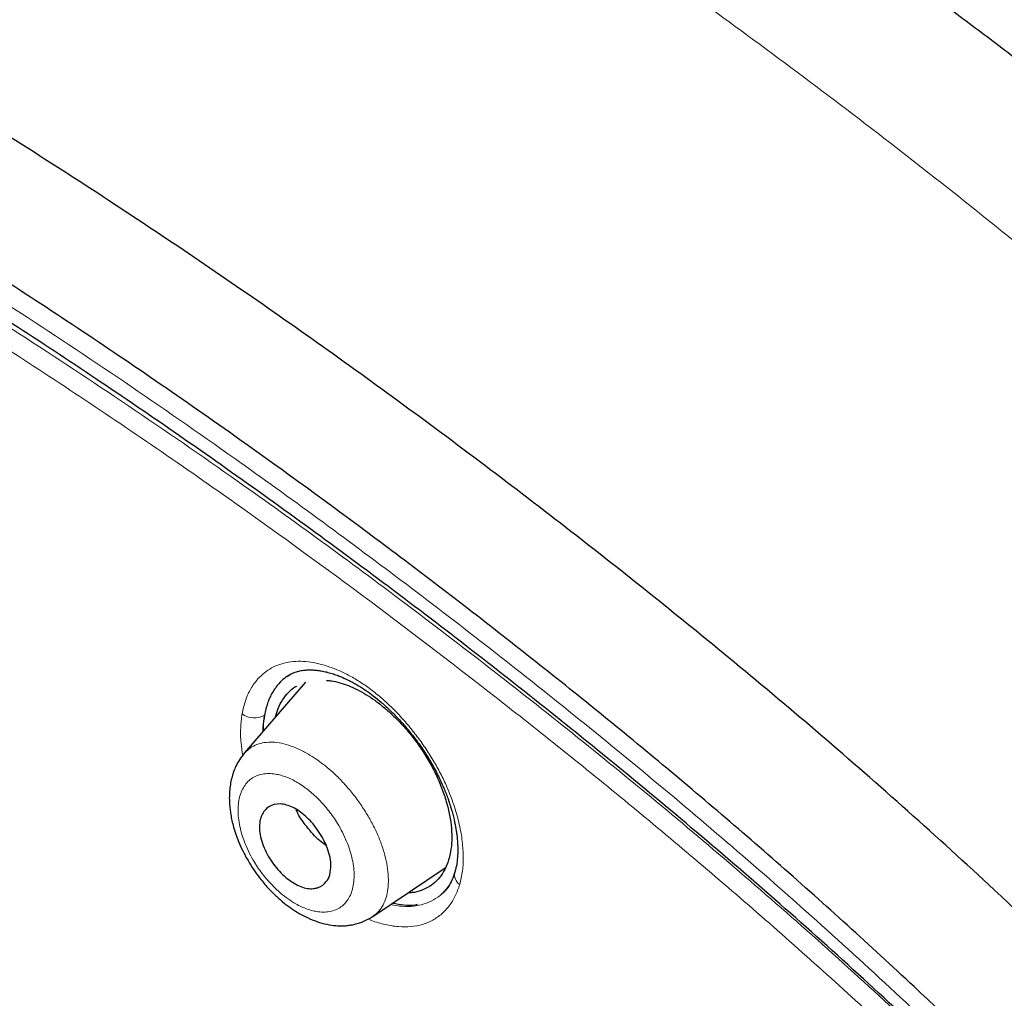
# Model space of a CAD drawing. Header units: millimetres. Extents: x 8 to 830, y 12 to 2106.
# Tile 69 of 256: x 700 to 718, y 732 to 751. Entities that reach past the tile are written whole.
import ezdxf

# ---------------------------------------------------------------- set-up
doc = ezdxf.new("R2010")
doc.units = ezdxf.units.MM

msp = doc.modelspace()

# ---------------------------------------------------------------- linework, layer by layer
at = {"color": 7, "linetype": 'Continuous', "lineweight": 30}
for p, q in [((705.1, 738.054), (703.952, 736.723)), ((704.725, 737.799), (704.724, 737.799)), ((704.725, 737.799), (704.724, 737.799)), ((703.95, 736.715), (703.956, 736.72)), ((706.365, 733.652), (707.728, 734.568)), ((707.425, 734.215), (707.425, 734.215)), ((707.425, 734.215), (707.425, 734.215)), ((707.671, 734.086), (707.664, 734.079)), ((707.666, 734.082), (707.681, 734.095)), ((707.666, 734.082), (707.681, 734.095))]:
    msp.add_line(p, q, dxfattribs=at)
at = {"color": 8, "linetype": 'Continuous', "lineweight": 0}
for centre, radius, start, end in [((704.138, 737.766), 0.381, 233.2407, 300.3725), ((708.123, 734.437), 0.221, 166.3215, 235.4425)]:
    msp.add_arc(centre, radius, start, end, dxfattribs=at)
at = {"color": 7, "linetype": 'Continuous', "lineweight": 30}
for points, knots in [([(734.669, 734.453), (734.494, 734.669), (734.15, 735.094), (733.629, 735.714), (733.12, 736.309), (732.621, 736.877), (732.134, 737.42), (731.659, 737.938), (731.182, 738.45), (730.704, 738.953), (730.227, 739.446), (729.766, 739.914), (729.324, 740.357), (728.864, 740.811), (728.39, 741.273), (727.907, 741.736), (727.455, 742.164), (727.034, 742.558), (726.645, 742.917), (726.29, 743.242), (725.968, 743.534), (725.676, 743.797), (725.421, 744.025), (725.201, 744.22), (725.015, 744.384), (724.855, 744.525), (724.72, 744.644), (724.614, 744.736), (724.535, 744.805), (724.481, 744.852), (724.444, 744.884), (724.416, 744.908), (724.384, 744.937), (724.312, 744.999), (724.191, 745.104), (724.018, 745.254), (723.81, 745.432), (723.569, 745.638), (723.294, 745.872), (722.757, 746.325), (721.96, 746.987), (720.906, 747.843), (719.828, 748.699), (718.808, 749.492), (717.846, 750.224), (716.945, 750.898), (716.024, 751.574), (715.083, 752.251), (714.123, 752.929), (713.144, 753.605), (712.147, 754.279), (711.357, 754.803), (710.778, 755.18), (710.419, 755.413), (710.071, 755.636), (709.744, 755.845), (709.443, 756.036), (709.169, 756.209), (708.92, 756.365), (708.695, 756.505), (708.499, 756.628), (708.329, 756.733), (708.184, 756.822), (708.06, 756.899), (707.957, 756.963), (707.873, 757.014), (707.803, 757.057), (707.722, 757.106), (707.614, 757.172), (707.468, 757.262), (707.287, 757.372), (707.07, 757.504), (706.816, 757.657), (706.526, 757.832), (706.199, 758.028), (705.838, 758.243), (705.441, 758.479), (705.008, 758.734), (704.515, 759.023), (703.976, 759.338), (703.409, 759.668), (702.856, 759.988), (702.32, 760.298), (701.799, 760.597), (701.267, 760.904), (700.723, 761.215), (700.171, 761.529), (699.641, 761.828), (699.147, 762.106), (698.688, 762.362), (698.26, 762.599), (697.842, 762.829), (697.423, 763.058), (696.998, 763.288), (696.516, 763.546), (695.976, 763.832), (695.502, 764.08), (695.142, 764.266), (694.902, 764.389), (694.67, 764.507), (694.465, 764.611), (694.293, 764.697), (694.153, 764.768), (694.033, 764.827), (693.933, 764.877), (693.853, 764.917), (693.785, 764.95), (693.714, 764.985), (693.626, 765.029), (693.512, 765.085), (693.371, 765.154), (693.207, 765.233), (693.031, 765.318), (692.812, 765.424), (692.562, 765.543), (692.287, 765.673), (692.034, 765.791), (691.804, 765.897), (691.598, 765.992), (691.418, 766.074), (691.277, 766.138), (691.166, 766.187), (691.07, 766.231), (690.96, 766.28), (690.829, 766.338), (690.676, 766.406), (690.501, 766.483), (690.199, 766.614), (689.781, 766.793), (689.374, 766.964), (689.09, 767.081), (688.927, 767.147), (688.778, 767.208), (688.649, 767.26), (688.541, 767.303), (688.457, 767.336), (688.389, 767.363), (688.324, 767.389), (688.245, 767.42), (688.149, 767.458), (688.036, 767.502), (687.809, 767.59), (687.491, 767.712), (687.104, 767.857), (686.758, 767.984), (686.442, 768.097), (686.131, 768.207), (685.811, 768.318), (685.473, 768.432), (685.132, 768.545), (684.805, 768.651), (684.503, 768.746), (684.213, 768.835), (683.919, 768.923), (683.608, 769.014), (683.281, 769.106), (683.019, 769.178), (682.826, 769.229), (682.708, 769.26), (682.596, 769.289), (682.485, 769.318), (682.365, 769.348), (682.229, 769.382), (682.081, 769.419), (681.903, 769.461), (681.712, 769.506), (681.515, 769.55), (681.342, 769.588), (681.197, 769.62), (681.076, 769.645), (680.976, 769.665), (680.881, 769.685), (680.778, 769.705), (680.656, 769.729), (680.507, 769.757), (680.333, 769.789), (680.14, 769.823), (679.946, 769.855), (679.73, 769.89), (679.492, 769.925), (679.23, 769.962), (678.97, 769.994), (678.722, 770.023), (678.485, 770.047), (678.247, 770.068), (678.013, 770.085), (677.792, 770.099), (677.587, 770.109), (677.383, 770.117), (677.174, 770.122), (676.955, 770.125), (676.774, 770.124), (676.629, 770.121), (676.529, 770.119), (676.44, 770.116), (676.361, 770.113), (676.282, 770.11), (676.193, 770.105), (676.091, 770.099), (675.943, 770.09), (675.757, 770.075), (675.542, 770.053), (675.338, 770.029), (675.143, 770.002), (674.951, 769.973), (674.759, 769.939), (674.575, 769.903), (674.417, 769.868), (674.288, 769.838), (674.174, 769.81), (674.048, 769.778), (673.912, 769.74), (673.778, 769.701), (673.613, 769.649), (673.416, 769.582), (673.174, 769.492), (672.897, 769.378), (672.68, 769.277), (672.525, 769.2), (672.451, 769.163), (672.358, 769.114), (672.243, 769.052), (672.16, 769.004), (672.115, 768.979)], [0, 0, 0, 0, 0.009169, 0.018067, 0.02665, 0.034921, 0.042906, 0.050616, 0.058058, 0.06594, 0.073503, 0.080747, 0.087675, 0.094289, 0.102254, 0.109715, 0.116678, 0.123144, 0.129118, 0.134507, 0.139424, 0.14387, 0.147846, 0.151054, 0.153874, 0.156308, 0.158356, 0.160018, 0.161108, 0.16193, 0.162485, 0.162778, 0.163191, 0.163958, 0.16606, 0.168676, 0.171804, 0.175445, 0.179597, 0.184254, 0.199731, 0.215545, 0.231702, 0.248211, 0.261426, 0.274917, 0.288713, 0.302817, 0.317229, 0.331946, 0.346964, 0.362277, 0.367737, 0.373233, 0.378571, 0.383533, 0.388119, 0.392259, 0.396038, 0.399455, 0.402511, 0.405019, 0.407218, 0.409108, 0.410689, 0.411962, 0.412928, 0.413903, 0.415642, 0.417874, 0.420636, 0.423929, 0.427835, 0.432291, 0.437297, 0.442851, 0.448953, 0.455601, 0.462797, 0.471734, 0.480515, 0.489034, 0.497295, 0.505309, 0.513081, 0.521929, 0.530437, 0.538605, 0.546431, 0.553302, 0.559885, 0.566245, 0.572701, 0.579292, 0.586019, 0.595106, 0.604433, 0.608163, 0.611929, 0.615672, 0.619037, 0.621549, 0.623744, 0.625624, 0.627186, 0.628433, 0.629411, 0.630371, 0.631748, 0.633541, 0.63575, 0.638377, 0.641249, 0.644024, 0.64871, 0.653052, 0.65705, 0.660702, 0.663981, 0.666828, 0.669241, 0.670697, 0.672099, 0.673837, 0.675927, 0.67837, 0.681164, 0.684278, 0.692862, 0.701201, 0.703925, 0.706613, 0.70905, 0.711145, 0.7129, 0.714315, 0.715198, 0.716205, 0.717489, 0.719051, 0.720889, 0.723005, 0.730099, 0.736449, 0.741994, 0.747131, 0.752084, 0.757353, 0.76303, 0.768894, 0.774379, 0.779422, 0.784055, 0.788966, 0.794248, 0.799799, 0.805545, 0.807651, 0.809659, 0.811568, 0.813385, 0.815385, 0.817713, 0.820364, 0.823021, 0.826849, 0.830253, 0.833232, 0.835851, 0.837812, 0.839535, 0.841046, 0.842788, 0.844916, 0.847406, 0.850608, 0.854064, 0.857562, 0.860865, 0.865493, 0.870182, 0.87484, 0.879361, 0.883494, 0.887593, 0.892135, 0.896125, 0.89963, 0.903236, 0.907268, 0.911045, 0.915147, 0.917167, 0.919058, 0.920698, 0.922086, 0.923406, 0.925056, 0.927016, 0.929046, 0.933299, 0.937294, 0.941021, 0.944613, 0.948187, 0.95172, 0.955348, 0.958514, 0.960531, 0.962617, 0.964885, 0.967585, 0.970207, 0.972362, 0.976719, 0.981066, 0.985597, 0.99175, 0.992733, 0.994011, 0.995649, 0.997645, 1, 1, 1, 1]), ([(745.66, 659.793), (745.764, 660.48), (745.971, 661.845), (745.98, 664.126), (745.839, 666.5), (745.56, 668.959), (745.14, 671.737), (744.556, 674.849), (743.797, 678.294), (742.854, 682.202), (741.733, 686.567), (740.511, 691.367), (739.225, 696.219), (737.786, 701.184), (736.391, 705.441), (735.113, 708.944), (734.037, 711.64), (732.813, 714.414), (731.398, 717.272), (729.843, 720.044), (728.157, 722.696), (726.376, 725.186), (724.413, 727.609), (722.337, 729.916), (720.208, 732.099), (717.695, 734.506), (714.797, 737.084), (711.525, 739.783), (708.262, 742.307), (705.016, 744.673), (701.796, 746.871), (698.615, 748.9), (695.479, 750.78), (692.381, 752.569), (689.295, 754.346), (686.217, 756.051), (683.165, 757.625), (680.16, 759.028), (677.244, 760.204), (675.269, 760.946), (674.312, 761.211), (674.26, 761.225)], [0, 0, 0, 0, 0.023935, 0.047635, 0.071169, 0.094574, 0.117899, 0.148366, 0.178728, 0.20898, 0.250046, 0.291057, 0.332254, 0.37365, 0.415251, 0.436181, 0.457263, 0.478525, 0.500011, 0.521763, 0.540096, 0.558639, 0.577194, 0.595519, 0.613623, 0.631556, 0.658212, 0.684675, 0.711018, 0.737314, 0.763595, 0.789782, 0.815797, 0.841579, 0.86736, 0.893376, 0.919565, 0.94584, 0.972143, 0.998483, 1, 1, 1, 1]), ([(743.45, 659.754), (743.536, 660.303), (743.706, 661.399), (743.755, 663.206), (743.693, 665.094), (743.525, 667.057), (743.274, 669.076), (742.895, 671.534), (742.343, 674.457), (741.591, 677.86), (740.714, 681.472), (739.73, 685.281), (738.696, 689.26), (737.633, 693.26), (736.493, 697.313), (735.227, 701.441), (734.03, 704.96), (732.964, 707.832), (732.094, 710.019), (731.136, 712.244), (730.074, 714.508), (728.887, 716.81), (727.667, 718.948), (726.439, 720.901), (725.24, 722.656), (723.945, 724.39), (722.408, 726.273), (720.622, 728.271), (718.603, 730.357), (716.402, 732.483), (714.029, 734.631), (711.494, 736.787), (708.95, 738.833), (706.405, 740.778), (703.657, 742.781), (700.714, 744.8), (697.589, 746.803), (694.493, 748.666), (691.419, 750.443), (688.356, 752.204), (685.314, 753.882), (682.312, 755.424), (679.564, 756.692), (677.073, 757.715), (674.829, 758.533), (672.65, 759.212), (670.55, 759.73), (668.662, 760.044), (666.993, 760.153), (665.547, 760.068), (664.361, 759.784), (663.429, 759.327), (662.726, 758.745), (662.156, 758.011), (661.664, 757.051), (661.286, 755.835), (661.05, 754.356), (660.959, 752.757), (660.986, 751.069), (661.11, 749.313), (661.377, 746.902), (661.862, 743.795), (662.626, 739.955), (663.522, 736.044), (664.503, 732.091), (665.516, 728.124), (666.494, 724.364), (667.481, 720.778), (668.494, 717.36), (669.615, 713.883), (670.712, 710.777), (671.749, 708.066), (672.685, 705.768), (673.71, 703.433), (674.823, 701.061), (675.666, 699.448), (676.088, 698.641)], [0, 0, 0, 0, 0.011709, 0.0234, 0.035079, 0.046745, 0.058401, 0.070053, 0.08835, 0.106637, 0.124908, 0.145647, 0.166375, 0.187119, 0.207887, 0.228673, 0.249479, 0.259892, 0.270315, 0.28075, 0.291198, 0.301658, 0.31213, 0.319994, 0.327864, 0.335737, 0.343609, 0.354092, 0.364563, 0.37502, 0.38755, 0.400066, 0.41258, 0.425091, 0.437599, 0.45323, 0.468841, 0.484431, 0.499999, 0.515569, 0.531166, 0.546782, 0.562408, 0.574915, 0.587424, 0.599934, 0.612454, 0.624987, 0.635443, 0.645912, 0.656393, 0.664263, 0.672136, 0.680006, 0.687871, 0.698343, 0.708803, 0.71925, 0.729685, 0.740108, 0.750521, 0.771326, 0.792113, 0.81288, 0.833624, 0.854353, 0.875091, 0.892532, 0.909986, 0.927451, 0.944927, 0.955919, 0.966921, 0.977933, 0.988958, 1, 1, 1, 1]), ([(743.45, 659.754), (743.536, 660.303), (743.706, 661.399), (743.755, 663.206), (743.693, 665.094), (743.525, 667.057), (743.274, 669.076), (742.895, 671.534), (742.343, 674.457), (741.591, 677.86), (740.714, 681.472), (739.73, 685.281), (738.696, 689.26), (737.633, 693.26), (736.493, 697.313), (735.227, 701.441), (734.03, 704.96), (732.964, 707.832), (732.094, 710.019), (731.136, 712.244), (730.074, 714.508), (728.887, 716.81), (727.667, 718.948), (726.439, 720.901), (725.24, 722.656), (723.945, 724.39), (722.408, 726.273), (720.622, 728.271), (718.603, 730.357), (716.402, 732.483), (714.029, 734.631), (711.494, 736.787), (708.95, 738.833), (706.405, 740.778), (703.657, 742.781), (700.714, 744.8), (697.589, 746.803), (694.493, 748.666), (691.419, 750.443), (688.356, 752.204), (685.314, 753.882), (682.312, 755.424), (679.564, 756.692), (677.073, 757.715), (674.829, 758.533), (672.65, 759.212), (670.55, 759.73), (668.662, 760.044), (666.993, 760.153), (665.547, 760.068), (664.361, 759.784), (663.429, 759.327), (662.726, 758.745), (662.156, 758.011), (661.664, 757.051), (661.286, 755.835), (661.05, 754.356), (660.959, 752.757), (660.986, 751.069), (661.11, 749.313), (661.377, 746.902), (661.862, 743.795), (662.626, 739.955), (663.522, 736.044), (664.503, 732.091), (665.516, 728.124), (666.494, 724.364), (667.481, 720.778), (668.494, 717.36), (669.615, 713.883), (670.712, 710.777), (671.749, 708.066), (672.685, 705.768), (673.71, 703.433), (674.823, 701.061), (675.666, 699.448), (676.088, 698.641)], [0, 0, 0, 0, 0.011709, 0.0234, 0.035079, 0.046745, 0.058401, 0.070053, 0.08835, 0.106637, 0.124908, 0.145647, 0.166375, 0.187119, 0.207887, 0.228673, 0.249479, 0.259892, 0.270315, 0.28075, 0.291198, 0.301658, 0.31213, 0.319994, 0.327864, 0.335737, 0.343609, 0.354092, 0.364563, 0.37502, 0.38755, 0.400066, 0.41258, 0.425091, 0.437599, 0.45323, 0.468841, 0.484431, 0.499999, 0.515569, 0.531166, 0.546782, 0.562408, 0.574915, 0.587424, 0.599934, 0.612454, 0.624987, 0.635443, 0.645912, 0.656393, 0.664263, 0.672136, 0.680006, 0.687871, 0.698343, 0.708803, 0.71925, 0.729685, 0.740108, 0.750521, 0.771326, 0.792113, 0.81288, 0.833624, 0.854353, 0.875091, 0.892532, 0.909986, 0.927451, 0.944927, 0.955919, 0.966921, 0.977933, 0.988958, 1, 1, 1, 1]), ([(742.571, 660.024), (742.702, 660.656), (742.964, 661.919), (743.037, 664.065), (742.952, 666.326), (742.716, 668.694), (742.334, 671.384), (741.782, 674.409), (741.053, 677.773), (740.132, 681.615), (739.022, 685.93), (737.808, 690.683), (736.538, 695.476), (735.118, 700.36), (733.745, 704.541), (732.485, 707.966), (731.426, 710.584), (730.23, 713.25), (728.864, 715.969), (727.38, 718.581), (725.796, 721.051), (724.143, 723.35), (722.332, 725.59), (720.407, 727.748), (718.409, 729.809), (716.02, 732.109), (713.243, 734.595), (710.095, 737.206), (706.949, 739.656), (703.805, 741.957), (700.673, 744.106), (697.565, 746.096), (694.484, 747.945), (692.448, 749.121), (691.43, 749.71)], [0, 0, 0, 0, 0.027961, 0.055896, 0.083926, 0.111994, 0.13998, 0.176562, 0.213145, 0.249758, 0.299733, 0.349715, 0.399667, 0.449587, 0.499558, 0.524633, 0.549704, 0.574672, 0.599627, 0.624766, 0.645672, 0.666497, 0.687479, 0.708392, 0.729201, 0.750078, 0.781476, 0.812638, 0.843742, 0.874921, 0.906237, 0.937548, 0.968776, 1, 1, 1, 1]), ([(704.754, 738.164), (704.783, 738.182), (704.836, 738.216), (704.925, 738.251), (705.014, 738.274), (705.102, 738.285), (705.178, 738.288), (705.247, 738.286), (705.318, 738.28), (705.401, 738.268), (705.496, 738.248), (705.596, 738.221), (705.69, 738.189), (705.768, 738.158), (705.833, 738.129), (705.893, 738.102), (705.954, 738.071), (706.024, 738.033), (706.117, 737.98), (706.235, 737.904), (706.379, 737.8), (706.531, 737.676), (706.689, 737.532), (706.85, 737.369), (707.012, 737.186), (707.172, 736.984), (707.328, 736.763), (707.473, 736.53), (707.599, 736.295), (707.7, 736.072), (707.786, 735.849), (707.854, 735.635), (707.903, 735.435), (707.93, 735.287), (707.946, 735.171), (707.957, 735.065), (707.963, 734.938), (707.961, 734.796), (707.946, 734.64), (707.922, 734.542), (707.909, 734.489)], [0, 0, 0, 0, 0.0357812, 0.0666572, 0.0926428, 0.114942, 0.1351924, 0.1507103, 0.1676569, 0.1868767, 0.2083885, 0.2312641, 0.2511356, 0.2674292, 0.2801206, 0.2908681, 0.3030328, 0.3167138, 0.3319159, 0.3575845, 0.386013, 0.4161616, 0.4479495, 0.4813831, 0.5164621, 0.5531737, 0.5914968, 0.6314138, 0.6707097, 0.7069009, 0.7399477, 0.7790986, 0.812669, 0.8406667, 0.855698, 0.8753953, 0.8997193, 0.9286215, 0.9620554, 1, 1, 1, 1]), ([(704.754, 738.164), (704.783, 738.182), (704.836, 738.216), (704.925, 738.251), (705.014, 738.274), (705.102, 738.285), (705.178, 738.288), (705.247, 738.286), (705.318, 738.28), (705.401, 738.268), (705.496, 738.248), (705.596, 738.221), (705.69, 738.189), (705.768, 738.158), (705.833, 738.129), (705.893, 738.102), (705.954, 738.071), (706.024, 738.033), (706.117, 737.98), (706.235, 737.904), (706.379, 737.8), (706.531, 737.676), (706.689, 737.532), (706.85, 737.369), (707.012, 737.186), (707.172, 736.984), (707.328, 736.763), (707.473, 736.53), (707.599, 736.295), (707.7, 736.072), (707.786, 735.849), (707.854, 735.635), (707.903, 735.435), (707.93, 735.287), (707.946, 735.171), (707.957, 735.065), (707.963, 734.938), (707.961, 734.796), (707.946, 734.64), (707.922, 734.542), (707.909, 734.489)], [0, 0, 0, 0, 0.0357812, 0.0666572, 0.0926428, 0.114942, 0.1351924, 0.1507103, 0.1676569, 0.1868767, 0.2083885, 0.2312641, 0.2511356, 0.2674292, 0.2801206, 0.2908681, 0.3030328, 0.3167138, 0.3319159, 0.3575845, 0.386013, 0.4161616, 0.4479495, 0.4813831, 0.5164621, 0.5531737, 0.5914968, 0.6314138, 0.6707097, 0.7069009, 0.7399477, 0.7790986, 0.812669, 0.8406667, 0.855698, 0.8753953, 0.8997193, 0.9286215, 0.9620554, 1, 1, 1, 1]), ([(704.797, 738.189), (704.766, 738.17), (704.693, 738.124), (704.584, 738.017), (704.474, 737.865), (704.382, 737.668), (704.348, 737.514), (704.331, 737.437)], [0, 0, 0, 0, 0.129436, 0.3031452, 0.5351348, 0.767454, 1, 1, 1, 1]), ([(704.797, 738.189), (704.766, 738.17), (704.693, 738.124), (704.584, 738.017), (704.474, 737.865), (704.382, 737.668), (704.348, 737.514), (704.331, 737.437)], [0, 0, 0, 0, 0.129436, 0.3031452, 0.5351348, 0.767454, 1, 1, 1, 1]), ([(705.498, 738.09), (705.529, 738.088), (705.609, 738.081), (705.747, 738.048), (705.907, 737.994), (706.072, 737.92), (706.237, 737.828), (706.402, 737.719), (706.565, 737.594), (706.725, 737.452), (706.88, 737.299), (707.028, 737.134), (707.166, 736.961), (707.308, 736.759), (707.448, 736.529), (707.58, 736.269), (707.687, 736.006), (707.769, 735.745), (707.826, 735.491), (707.84, 735.331), (707.847, 735.251)], [0, 0, 0, 0, 0.030995, 0.082044, 0.132595, 0.183235, 0.234342, 0.28505, 0.33593, 0.387532, 0.439153, 0.490066, 0.540778, 0.59179, 0.65893, 0.726586, 0.795907, 0.863685, 0.932123, 1, 1, 1, 1]), ([(705.498, 738.09), (705.529, 738.088), (705.609, 738.081), (705.747, 738.048), (705.907, 737.994), (706.072, 737.92), (706.237, 737.828), (706.402, 737.719), (706.565, 737.594), (706.725, 737.452), (706.88, 737.299), (707.028, 737.134), (707.166, 736.961), (707.308, 736.759), (707.448, 736.529), (707.58, 736.269), (707.687, 736.006), (707.769, 735.745), (707.826, 735.491), (707.84, 735.331), (707.847, 735.251)], [0, 0, 0, 0, 0.030995, 0.082044, 0.132595, 0.183235, 0.234342, 0.28505, 0.33593, 0.387532, 0.439153, 0.490066, 0.540778, 0.59179, 0.65893, 0.726586, 0.795907, 0.863685, 0.932123, 1, 1, 1, 1]), ([(704.538, 737.403), (704.553, 737.457), (704.587, 737.576), (704.668, 737.732), (704.78, 737.868), (704.87, 737.951), (704.929, 737.979), (704.936, 737.982)], [0, 0, 0, 0, 0.212828, 0.466223, 0.716146, 0.966589, 1, 1, 1, 1]), ([(704.538, 737.403), (704.553, 737.457), (704.587, 737.576), (704.668, 737.732), (704.78, 737.868), (704.87, 737.951), (704.929, 737.979), (704.936, 737.982)], [0, 0, 0, 0, 0.212828, 0.466223, 0.716146, 0.966589, 1, 1, 1, 1]), ([(704.331, 737.437), (704.319, 737.361), (704.303, 737.264), (704.306, 737.157), (704.307, 737.134)], [0, 0, 0, 0, 0.792267, 1, 1, 1, 1]), ([(704.331, 737.437), (704.319, 737.361), (704.303, 737.264), (704.306, 737.157), (704.307, 737.134)], [0, 0, 0, 0, 0.792267, 1, 1, 1, 1]), ([(703.95, 736.717), (703.919, 736.678), (703.86, 736.605), (703.796, 736.487), (703.752, 736.382), (703.718, 736.275), (703.693, 736.165), (703.676, 736.039), (703.669, 735.913), (703.672, 735.788), (703.682, 735.673), (703.697, 735.565), (703.719, 735.452), (703.751, 735.324), (703.797, 735.178), (703.862, 735.014), (703.945, 734.838), (704.045, 734.661), (704.153, 734.495), (704.275, 734.331), (704.409, 734.174), (704.555, 734.029), (704.697, 733.906), (704.84, 733.801), (704.985, 733.71), (705.143, 733.627), (705.317, 733.555), (705.498, 733.505), (705.635, 733.485), (705.726, 733.479), (705.778, 733.479), (705.827, 733.48), (705.888, 733.485), (705.971, 733.496), (706.066, 733.518), (706.167, 733.551), (706.267, 733.595), (706.331, 733.635), (706.365, 733.656)], [0, 0, 0, 0, 0.0342381, 0.0635862, 0.088028, 0.1075583, 0.1347052, 0.1608042, 0.1883603, 0.2145587, 0.2377299, 0.258183, 0.2804394, 0.3062039, 0.3354606, 0.368303, 0.4048485, 0.4423845, 0.4778134, 0.5110867, 0.552069, 0.5892488, 0.623446, 0.6569011, 0.689826, 0.7241093, 0.7627765, 0.803748, 0.8406032, 0.8530711, 0.8643909, 0.874563, 0.8850777, 0.9024389, 0.9274233, 0.9483034, 0.9725181, 1, 1, 1, 1]), ([(705.58, 734.636), (705.577, 734.566), (705.572, 734.438), (705.489, 734.288), (705.387, 734.212), (705.277, 734.18), (705.191, 734.173), (705.078, 734.189), (704.91, 734.254), (704.694, 734.406), (704.501, 734.624), (704.377, 734.826), (704.303, 734.988), (704.253, 735.152), (704.233, 735.309), (704.242, 735.447), (704.287, 735.597), (704.403, 735.734), (704.581, 735.781), (704.744, 735.754), (704.904, 735.692), (705.109, 735.548), (705.297, 735.338), (705.424, 735.138), (705.503, 734.973), (705.561, 734.8), (705.573, 734.691), (705.58, 734.636)], [0, 0, 0, 0, 0.0490595, 0.0897759, 0.1468656, 0.1633127, 0.1880074, 0.2191201, 0.2497097, 0.3084352, 0.3695028, 0.4010356, 0.4334462, 0.4666055, 0.500407, 0.5317817, 0.5628694, 0.6249639, 0.6901816, 0.7204987, 0.7494744, 0.8046115, 0.8644545, 0.8964015, 0.9295572, 0.9641697, 1, 1, 1, 1]), ([(705.495, 734.982), (705.461, 735.005), (705.341, 735.087), (705.149, 735.306), (704.982, 735.525), (704.939, 735.635), (704.929, 735.659)], [0, 0, 0, 0, 0.147723, 0.522555, 0.899182, 1, 1, 1, 1]), ([(707.847, 735.251), (707.849, 735.174), (707.852, 735.021), (707.82, 734.811), (707.762, 734.622), (707.678, 734.457), (707.568, 734.32), (707.435, 734.213), (707.279, 734.139), (707.143, 734.101), (707.054, 734.1), (707.03, 734.099)], [0, 0, 0, 0, 0.11894, 0.237922, 0.359024, 0.479466, 0.598132, 0.71698, 0.836061, 0.954753, 1, 1, 1, 1]), ([(707.847, 735.251), (707.849, 735.174), (707.852, 735.021), (707.82, 734.811), (707.762, 734.622), (707.678, 734.457), (707.568, 734.32), (707.435, 734.213), (707.279, 734.139), (707.143, 734.101), (707.054, 734.1), (707.03, 734.099)], [0, 0, 0, 0, 0.11894, 0.237922, 0.359024, 0.479466, 0.598132, 0.71698, 0.836061, 0.954753, 1, 1, 1, 1]), ([(707.909, 734.489), (707.891, 734.437), (707.858, 734.337), (707.792, 734.223), (707.727, 734.138), (707.684, 734.098), (707.664, 734.079)], [0, 0, 0, 0, 0.3002, 0.566701, 0.799764, 1, 1, 1, 1]), ([(707.909, 734.489), (707.891, 734.437), (707.858, 734.337), (707.792, 734.223), (707.739, 734.152), (707.709, 734.123), (707.702, 734.117)], [0, 0, 0, 0, 0.344152, 0.649669, 0.916854, 1, 1, 1, 1]), ([(706.742, 733.906), (706.812, 733.893), (706.958, 733.867), (707.112, 733.865), (707.191, 733.88), (707.206, 733.883)], [0, 0, 0, 0, 0.431918, 0.895059, 1, 1, 1, 1]), ([(706.742, 733.906), (706.812, 733.893), (706.958, 733.867), (707.112, 733.865), (707.191, 733.88), (707.206, 733.883)], [0, 0, 0, 0, 0.431918, 0.895059, 1, 1, 1, 1])]:
    msp.add_open_spline(points, degree=3, knots=knots, dxfattribs=at)
at = {"color": 8, "linetype": 'Continuous', "lineweight": 0}
for points, knots in [([(684.221, 766.667), (684.577, 766.537), (685.5, 766.199), (687.023, 765.574), (688.783, 764.801), (690.57, 763.958), (692.367, 763.058), (694.17, 762.108), (695.974, 761.121), (697.785, 760.1), (699.61, 759.051), (701.446, 757.986), (703.295, 756.893), (705.15, 755.766), (707.015, 754.594), (708.877, 753.378), (710.738, 752.115), (712.594, 750.804), (714.454, 749.437), (716.166, 748.131), (717.726, 746.901), (719.135, 745.759), (720.542, 744.584), (721.944, 743.376), (723.339, 742.133), (724.611, 740.962), (725.759, 739.87), (726.785, 738.867), (727.8, 737.842), (728.803, 736.795), (729.79, 735.727), (730.759, 734.638), (731.708, 733.532), (732.318, 732.78), (732.622, 732.404)], [0, 0, 0, 0, 0.023776, 0.061633, 0.099491, 0.13735, 0.17521, 0.212393, 0.249579, 0.286762, 0.323947, 0.361807, 0.399667, 0.437529, 0.475387, 0.513247, 0.550431, 0.587612, 0.624796, 0.661979, 0.690147, 0.718317, 0.746488, 0.774656, 0.802824, 0.830992, 0.852119, 0.873245, 0.894373, 0.915499, 0.936624, 0.95775, 0.978876, 1, 1, 1, 1]), ([(684.221, 766.667), (684.577, 766.537), (685.5, 766.199), (687.023, 765.574), (688.783, 764.801), (690.57, 763.958), (692.367, 763.058), (694.17, 762.108), (695.974, 761.121), (697.785, 760.1), (699.61, 759.051), (701.446, 757.986), (703.295, 756.893), (705.15, 755.766), (707.015, 754.594), (708.877, 753.378), (710.738, 752.115), (712.594, 750.804), (714.454, 749.437), (716.166, 748.131), (717.726, 746.901), (719.135, 745.759), (720.542, 744.584), (721.944, 743.376), (723.339, 742.133), (724.611, 740.962), (725.759, 739.87), (726.785, 738.867), (727.8, 737.842), (728.803, 736.795), (729.79, 735.727), (730.759, 734.638), (731.708, 733.532), (732.318, 732.78), (732.622, 732.404)], [0, 0, 0, 0, 0.023776, 0.061633, 0.099491, 0.13735, 0.17521, 0.212393, 0.249579, 0.286762, 0.323947, 0.361807, 0.399667, 0.437529, 0.475387, 0.513247, 0.550431, 0.587612, 0.624796, 0.661979, 0.690147, 0.718317, 0.746488, 0.774656, 0.802824, 0.830992, 0.852119, 0.873245, 0.894373, 0.915499, 0.936624, 0.95775, 0.978876, 1, 1, 1, 1]), ([(691.426, 750.019), (692.789, 749.23), (695.507, 747.658), (699.622, 745.116), (703.422, 742.536), (706.901, 739.991), (710.058, 737.534), (713.23, 734.903), (716.035, 732.391), (718.45, 730.065), (720.475, 727.978), (722.427, 725.797), (724.259, 723.53), (725.941, 721.208), (727.558, 718.711), (729.071, 716.07), (730.464, 713.319), (731.686, 710.62), (732.768, 707.973), (734.049, 704.52), (735.442, 700.313), (736.879, 695.4), (738.162, 690.579), (739.385, 685.797), (740.581, 681.137), (741.638, 676.658), (742.498, 672.408), (743.028, 668.889), (743.294, 666.061), (743.367, 663.87), (743.293, 661.779), (743.042, 660.54), (742.916, 659.918)], [0, 0, 0, 0, 0.041621, 0.083027, 0.124254, 0.155187, 0.186259, 0.217684, 0.249258, 0.270278, 0.291311, 0.312423, 0.333508, 0.354515, 0.375614, 0.400882, 0.426039, 0.451271, 0.476543, 0.501735, 0.551843, 0.601883, 0.651941, 0.702019, 0.752119, 0.798831, 0.845298, 0.891449, 0.918531, 0.94558, 0.97268, 1, 1, 1, 1]), ([(691.594, 749.498), (692.938, 748.719), (695.625, 747.162), (699.708, 744.651), (703.498, 742.096), (706.974, 739.56), (710.12, 737.12), (713.261, 734.523), (716.031, 732.052), (718.419, 729.761), (720.421, 727.701), (722.345, 725.551), (724.153, 723.307), (725.799, 720.998), (727.375, 718.514), (728.843, 715.893), (730.189, 713.168), (731.363, 710.503), (732.399, 707.9), (733.672, 704.377), (735.086, 699.987), (736.561, 694.792), (737.882, 689.697), (739.18, 684.639), (740.454, 679.614), (741.564, 674.691), (742.285, 670.597), (742.677, 667.303), (742.813, 664.767), (742.766, 662.353), (742.465, 660.947), (742.314, 660.241)], [0, 0, 0, 0, 0.041423, 0.082782, 0.124134, 0.155297, 0.186603, 0.217844, 0.249056, 0.270029, 0.291034, 0.311941, 0.332858, 0.353998, 0.375089, 0.400281, 0.425487, 0.450587, 0.47556, 0.500487, 0.55394, 0.60745, 0.660879, 0.714259, 0.767673, 0.821184, 0.87479, 0.906052, 0.937244, 0.968478, 1, 1, 1, 1]), ([(691.594, 749.498), (692.938, 748.719), (695.625, 747.162), (699.708, 744.651), (703.498, 742.096), (706.974, 739.56), (710.12, 737.12), (713.261, 734.523), (716.031, 732.052), (718.419, 729.761), (720.421, 727.701), (722.345, 725.551), (724.153, 723.307), (725.799, 720.998), (727.375, 718.514), (728.843, 715.893), (730.189, 713.168), (731.363, 710.503), (732.399, 707.9), (733.672, 704.377), (735.086, 699.987), (736.561, 694.792), (737.882, 689.697), (739.18, 684.639), (740.454, 679.614), (741.564, 674.691), (742.285, 670.597), (742.677, 667.303), (742.813, 664.767), (742.766, 662.353), (742.465, 660.947), (742.314, 660.241)], [0, 0, 0, 0, 0.041423, 0.082782, 0.124134, 0.155297, 0.186603, 0.217844, 0.249056, 0.270029, 0.291034, 0.311941, 0.332858, 0.353998, 0.375089, 0.400281, 0.425487, 0.450587, 0.47556, 0.500487, 0.55394, 0.60745, 0.660879, 0.714259, 0.767673, 0.821184, 0.87479, 0.906052, 0.937244, 0.968478, 1, 1, 1, 1]), ([(741.95, 660.218), (742.077, 660.775), (742.329, 661.886), (742.436, 663.758), (742.41, 665.721), (742.253, 667.777), (741.936, 670.378), (741.403, 673.56), (740.607, 677.344), (739.685, 681.207), (738.686, 685.12), (737.677, 689.052), (736.658, 693.004), (735.567, 697.006), (734.36, 701.078), (733.219, 704.546), (732.201, 707.369), (731.364, 709.519), (730.437, 711.71), (729.406, 713.941), (728.248, 716.208), (727.054, 718.312), (725.85, 720.234), (724.673, 721.959), (723.403, 723.658), (721.904, 725.495), (720.156, 727.448), (718.17, 729.493), (716, 731.577), (713.664, 733.681), (711.169, 735.793), (708.661, 737.8), (706.154, 739.712), (703.454, 741.67), (700.567, 743.64), (697.501, 745.594), (694.458, 747.418), (692.446, 748.584), (691.438, 749.168)], [0, 0, 0, 0, 0.025187, 0.050179, 0.075123, 0.100094, 0.125136, 0.166903, 0.208626, 0.250313, 0.291969, 0.333625, 0.37529, 0.416998, 0.458703, 0.500331, 0.521117, 0.541911, 0.562756, 0.58369, 0.604635, 0.625533, 0.64124, 0.657021, 0.672697, 0.688253, 0.709036, 0.729951, 0.750861, 0.775791, 0.800731, 0.825772, 0.850789, 0.87571, 0.906738, 0.93776, 0.968848, 1, 1, 1, 1]), ([(741.95, 660.218), (742.077, 660.775), (742.329, 661.886), (742.436, 663.758), (742.41, 665.721), (742.253, 667.777), (741.936, 670.378), (741.403, 673.56), (740.607, 677.344), (739.685, 681.207), (738.686, 685.12), (737.677, 689.052), (736.658, 693.004), (735.567, 697.006), (734.36, 701.078), (733.219, 704.546), (732.201, 707.369), (731.364, 709.519), (730.437, 711.71), (729.406, 713.941), (728.248, 716.208), (727.054, 718.312), (725.85, 720.234), (724.673, 721.959), (723.403, 723.658), (721.904, 725.495), (720.156, 727.448), (718.17, 729.493), (716, 731.577), (713.664, 733.681), (711.169, 735.793), (708.661, 737.8), (706.154, 739.712), (703.454, 741.67), (700.567, 743.64), (697.501, 745.594), (694.458, 747.418), (692.446, 748.584), (691.438, 749.168)], [0, 0, 0, 0, 0.025187, 0.050179, 0.075123, 0.100094, 0.125136, 0.166903, 0.208626, 0.250313, 0.291969, 0.333625, 0.37529, 0.416998, 0.458703, 0.500331, 0.521117, 0.541911, 0.562756, 0.58369, 0.604635, 0.625533, 0.64124, 0.657021, 0.672697, 0.688253, 0.709036, 0.729951, 0.750861, 0.775791, 0.800731, 0.825772, 0.850789, 0.87571, 0.906738, 0.93776, 0.968848, 1, 1, 1, 1]), ([(703.91, 737.46), (703.929, 737.546), (703.967, 737.718), (704.07, 737.937), (704.192, 738.108), (704.326, 738.235), (704.463, 738.327), (704.616, 738.395), (704.783, 738.437), (704.963, 738.452), (705.154, 738.442), (705.353, 738.406), (705.559, 738.345), (705.77, 738.26), (705.982, 738.151), (706.195, 738.019), (706.406, 737.864), (706.612, 737.688), (706.812, 737.494), (707.002, 737.285), (707.182, 737.062), (707.35, 736.829), (707.503, 736.588), (707.641, 736.34), (707.773, 736.061), (707.892, 735.753), (707.987, 735.422), (708.047, 735.101), (708.07, 734.796), (708.058, 734.508), (708.018, 734.34), (707.998, 734.256)], [0, 0, 0, 0, 0.0416628, 0.0833939, 0.1251429, 0.156435, 0.1876775, 0.2188665, 0.2500252, 0.281203, 0.3124183, 0.3436629, 0.3749181, 0.4061659, 0.4373987, 0.4686308, 0.4999084, 0.5312188, 0.5625172, 0.5938175, 0.6251152, 0.6563976, 0.6876544, 0.7188876, 0.7501222, 0.7917472, 0.8333546, 0.874973, 0.9166054, 0.9582628, 1, 1, 1, 1]), ([(703.91, 737.46), (703.929, 737.546), (703.967, 737.718), (704.07, 737.937), (704.192, 738.108), (704.326, 738.235), (704.463, 738.327), (704.616, 738.395), (704.783, 738.437), (704.963, 738.452), (705.154, 738.442), (705.353, 738.406), (705.559, 738.345), (705.77, 738.26), (705.982, 738.151), (706.195, 738.019), (706.406, 737.864), (706.612, 737.688), (706.812, 737.494), (707.002, 737.285), (707.182, 737.062), (707.35, 736.829), (707.503, 736.588), (707.641, 736.34), (707.773, 736.061), (707.892, 735.753), (707.987, 735.422), (708.047, 735.101), (708.07, 734.796), (708.058, 734.508), (708.018, 734.34), (707.998, 734.256)], [0, 0, 0, 0, 0.0416628, 0.0833939, 0.1251429, 0.156435, 0.1876775, 0.2188665, 0.2500252, 0.281203, 0.3124183, 0.3436629, 0.3749181, 0.4061659, 0.4373987, 0.4686308, 0.4999084, 0.5312188, 0.5625172, 0.5938175, 0.6251152, 0.6563976, 0.6876544, 0.7188876, 0.7501222, 0.7917472, 0.8333546, 0.874973, 0.9166054, 0.9582628, 1, 1, 1, 1]), ([(703.923, 736.681), (703.91, 736.76), (703.883, 736.939), (703.877, 737.202), (703.899, 737.374), (703.91, 737.46)], [0, 0, 0, 0, 0.283982, 0.641002, 1, 1, 1, 1]), ([(703.923, 736.681), (703.91, 736.76), (703.883, 736.939), (703.877, 737.202), (703.899, 737.374), (703.91, 737.46)], [0, 0, 0, 0, 0.283982, 0.641002, 1, 1, 1, 1]), ([(704.331, 737.437), (704.317, 737.36), (704.3, 737.262), (704.302, 737.152), (704.302, 737.129)], [0, 0, 0, 0, 0.786639, 1, 1, 1, 1]), ([(704.331, 737.437), (704.317, 737.36), (704.3, 737.262), (704.302, 737.152), (704.302, 737.129)], [0, 0, 0, 0, 0.786639, 1, 1, 1, 1]), ([(703.956, 736.72), (703.982, 736.748), (704.04, 736.81), (704.154, 736.874), (704.289, 736.919), (704.44, 736.934), (704.605, 736.921), (704.782, 736.877), (704.967, 736.805), (705.14, 736.715), (705.299, 736.615), (705.44, 736.512), (705.579, 736.397), (705.728, 736.257), (705.886, 736.088), (706.048, 735.889), (706.195, 735.678), (706.326, 735.461), (706.439, 735.24), (706.529, 735.02), (706.596, 734.804), (706.64, 734.596), (706.661, 734.399), (706.658, 734.216), (706.631, 734.049), (706.58, 733.903), (706.504, 733.781), (706.43, 733.699), (706.376, 733.667), (706.361, 733.658)], [0, 0, 0, 0, 0.03296, 0.072647, 0.11224, 0.151696, 0.191056, 0.230636, 0.270443, 0.310342, 0.340238, 0.370033, 0.399684, 0.429218, 0.46873, 0.508431, 0.548248, 0.588088, 0.627874, 0.667588, 0.707257, 0.746928, 0.786604, 0.826267, 0.865906, 0.905553, 0.945295, 0.985151, 1, 1, 1, 1]), ([(703.834, 735.66), (703.835, 735.61), (703.838, 735.509), (703.865, 735.347), (703.91, 735.179), (703.971, 735.009), (704.048, 734.839), (704.133, 734.686), (704.22, 734.552), (704.306, 734.435), (704.398, 734.324), (704.508, 734.208), (704.633, 734.091), (704.775, 733.981), (704.907, 733.897), (705.027, 733.835), (705.133, 733.792), (705.238, 733.761), (705.352, 733.74), (705.471, 733.735), (705.59, 733.751), (705.698, 733.788), (705.792, 733.848), (705.871, 733.928), (705.934, 734.027), (705.98, 734.142), (706.008, 734.272), (706.018, 734.414), (706.01, 734.567), (705.983, 734.728), (705.938, 734.895), (705.876, 735.066), (705.798, 735.236), (705.714, 735.389), (705.626, 735.523), (705.54, 735.64), (705.448, 735.751), (705.35, 735.855), (705.248, 735.952), (705.144, 736.04), (705.037, 736.118), (704.929, 736.186), (704.822, 736.241), (704.716, 736.285), (704.611, 736.316), (704.498, 736.337), (704.379, 736.342), (704.26, 736.326), (704.153, 736.288), (704.059, 736.229), (703.98, 736.149), (703.917, 736.05), (703.871, 735.934), (703.841, 735.805), (703.836, 735.708), (703.834, 735.66)], [0, 0, 0, 0, 0.020681, 0.041592, 0.0624, 0.08326, 0.104222, 0.124868, 0.14049, 0.155999, 0.171561, 0.187338, 0.208413, 0.229131, 0.24986, 0.265358, 0.280843, 0.296474, 0.312402, 0.333189, 0.35414, 0.37492, 0.395622, 0.416562, 0.437428, 0.458478, 0.479252, 0.500099, 0.520883, 0.541596, 0.562598, 0.583407, 0.604327, 0.625069, 0.640585, 0.656281, 0.671869, 0.687506, 0.703159, 0.718815, 0.734516, 0.750006, 0.765551, 0.781032, 0.796624, 0.812501, 0.833487, 0.854208, 0.875031, 0.895673, 0.916384, 0.937517, 0.958295, 0.979232, 1, 1, 1, 1]), ([(707.998, 734.256), (707.973, 734.182), (707.922, 734.035), (707.807, 733.852), (707.665, 733.699), (707.496, 733.581), (707.303, 733.499), (707.087, 733.458), (706.852, 733.457), (706.602, 733.499), (706.41, 733.55), (706.301, 733.598), (706.281, 733.607)], [0, 0, 0, 0, 0.108335, 0.216886, 0.325514, 0.434048, 0.542369, 0.650495, 0.758741, 0.867237, 0.975831, 1, 1, 1, 1]), ([(707.998, 734.256), (707.973, 734.182), (707.922, 734.035), (707.807, 733.852), (707.665, 733.699), (707.496, 733.581), (707.303, 733.499), (707.087, 733.458), (706.852, 733.457), (706.602, 733.499), (706.41, 733.55), (706.301, 733.598), (706.281, 733.607)], [0, 0, 0, 0, 0.108335, 0.216886, 0.325514, 0.434048, 0.542369, 0.650495, 0.758741, 0.867237, 0.975831, 1, 1, 1, 1]), ([(706.699, 733.877), (706.773, 733.864), (706.924, 733.838), (707.135, 733.843), (707.332, 733.883), (707.508, 733.961), (707.647, 734.055), (707.717, 734.135), (707.745, 734.166)], [0, 0, 0, 0, 0.173845, 0.351479, 0.52897, 0.706619, 0.884612, 1, 1, 1, 1]), ([(706.699, 733.877), (706.773, 733.864), (706.924, 733.838), (707.135, 733.843), (707.332, 733.883), (707.508, 733.961), (707.647, 734.055), (707.717, 734.135), (707.745, 734.166)], [0, 0, 0, 0, 0.173845, 0.351479, 0.52897, 0.706619, 0.884612, 1, 1, 1, 1])]:
    msp.add_open_spline(points, degree=3, knots=knots, dxfattribs=at)

doc.saveas('drawing.dxf')
